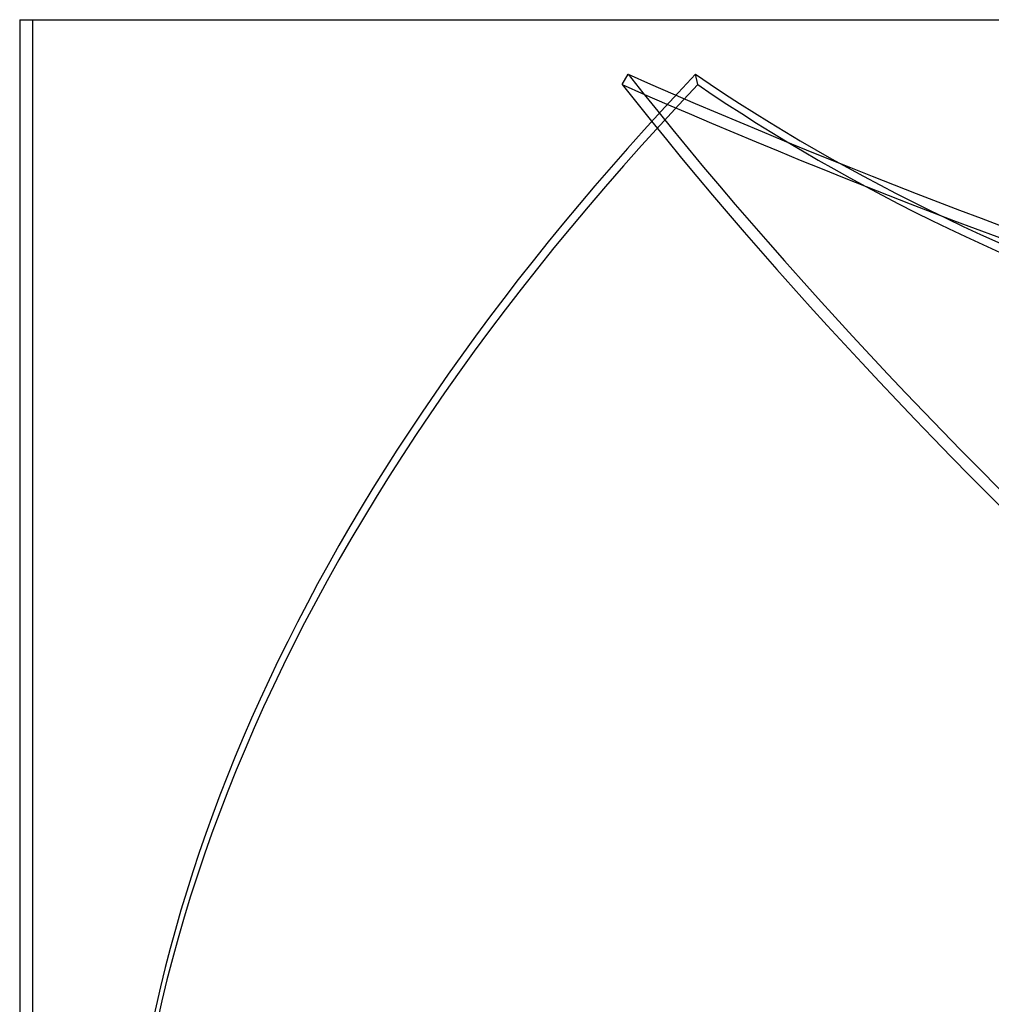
# Model space of a CAD drawing. Header units: millimetres. Extents: x -288 to 288, y -123 to 100.
# Tile 14 of 76: x -227 to -151, y 22 to 100. Entities that reach past the tile are written whole.
import ezdxf

# ---------------------------------------------------------------- set-up
doc = ezdxf.new("R2010")
doc.units = ezdxf.units.MM
doc.layers.add('MAIN-1', color=7, linetype='Continuous')
doc.layers.add('MAIN-2', color=7, linetype='Continuous')

msp = doc.modelspace()

# ---------------------------------------------------------------- linework, layer by layer
at = {"layer": 'MAIN-1'}
for q in [(0, 100), (-227, 17.5)]:
    msp.add_line((-227, 100), q, dxfattribs=at)
at = {"layer": 'MAIN-2'}
for p, q in [((-226, 100), (-226, 16.5)), ((-179.574, 94.893), (-179.099, 95.702)), ((-173.614, 94.893), (-173.796, 95.702))]:
    msp.add_line(p, q, dxfattribs=at)
for centre, major_axis, ratio, start_param, end_param in [((64.391, 43.405), (-280.931, -63.073), 0.559017, -0.696064, -0.122535), ((-205.677, 200.458), (202.629, -119.102), 0.345492, -1.241546, -0.694014), ((40.09, 43.405), (-248.22, 145.9), 0.345492, 0.725247, 1.298776), ((16.495, 200.458), (229.331, 51.488), 0.559017, -2.662857, -2.115325), ((64.572, 42.595), (280.931, 63.073), 0.559017, 2.445529, 3.073847), ((39.614, 42.595), (248.22, -145.9), 0.345492, -2.416345, -1.847759), ((-206.152, 199.649), (202.629, -119.102), 0.345492, -1.241546, -0.694014), ((16.676, 199.649), (229.331, 51.488), 0.559017, -2.662857, -2.115325)]:
    msp.add_ellipse(centre, major_axis=major_axis, ratio=ratio, start_param=start_param, end_param=end_param, dxfattribs=at)

doc.saveas('drawing.dxf')
